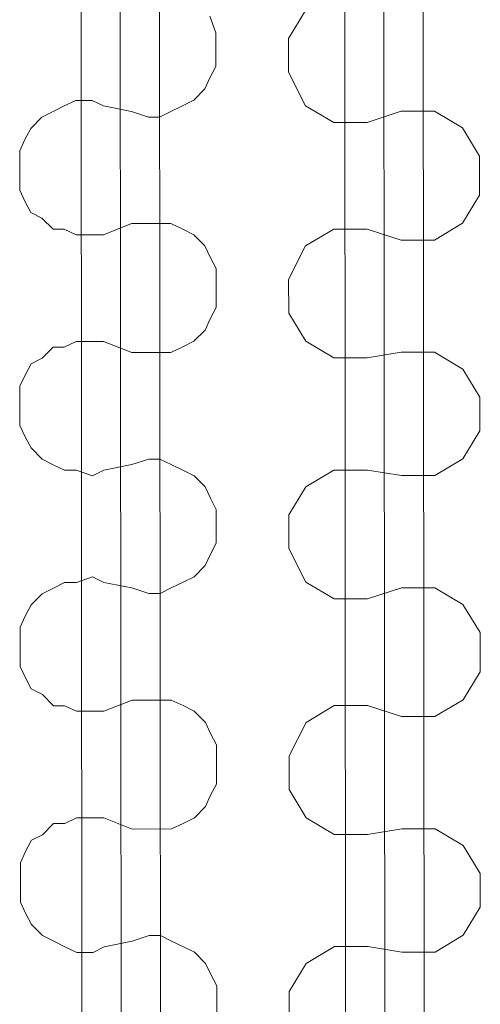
# Model space of a CAD drawing. Header units: inches. Extents: x -5850 to 5646, y 8947 to 13007.
# Tile 251 of 256: x -3893 to -3858, y 11262 to 11336. Entities that reach past the tile are written whole.
import ezdxf

# ---------------------------------------------------------------- set-up
doc = ezdxf.new("R2010")
doc.units = ezdxf.units.IN
doc.header["$MEASUREMENT"] = 0
doc.layers.add('at_Entity', color=7, linetype='Continuous')

msp = doc.modelspace()

# ---------------------------------------------------------------- linework, layer by layer
at = {"layer": 'at_Entity', "color": 1, "lineweight": 20}
for p, q in [((-3887.194, 10397.381), (-3888.334, 11674.291)), ((-3884.239, 10397.383), (-3885.379, 11674.293)), ((-3881.283, 10397.386), (-3882.423, 11674.296)), ((-3867.388, 10448.088), (-3868.283, 11450.862)), ((-3864.432, 10448.091), (-3865.327, 11450.864)), ((-3861.477, 10448.093), (-3862.372, 11450.867)), ((-3871.137, 11336.81), (-3872.417, 11334.695)), ((-3878.33, 11336.38), (-3877.883, 11335.114)), ((-3877.883, 11335.114), (-3877.88, 11332.583)), ((-3872.417, 11334.695), (-3872.415, 11332.164)), ((-3877.88, 11332.583), (-3878.326, 11331.735)), ((-3872.415, 11332.164), (-3871.13, 11329.628)), ((-3878.326, 11331.735), (-3878.715, 11330.892)), ((-3878.715, 11330.892), (-3879.551, 11330.044)), ((-3889.309, 11329.611), (-3888.417, 11330.036)), ((-3888.417, 11330.036), (-3887.191, 11330.037)), ((-3887.191, 11330.037), (-3886.354, 11329.614)), ((-3879.551, 11330.044), (-3880.387, 11329.619)), ((-3890.981, 11328.768), (-3890.145, 11329.192)), ((-3890.145, 11329.192), (-3889.309, 11329.611)), ((-3886.354, 11329.614), (-3884.234, 11329.198)), ((-3882.951, 11328.775), (-3884.234, 11329.198)), ((-3881.279, 11329.2), (-3882.115, 11328.776)), ((-3880.387, 11329.619), (-3881.279, 11329.2)), ((-3871.13, 11329.628), (-3869.01, 11328.364)), ((-3863.936, 11329.216), (-3866.501, 11328.366)), ((-3861.427, 11329.218), (-3863.936, 11329.216)), ((-3859.307, 11327.954), (-3861.427, 11329.218)), ((-3891.817, 11327.925), (-3890.981, 11328.768)), ((-3882.115, 11328.776), (-3882.951, 11328.775)), ((-3869.01, 11328.364), (-3866.501, 11328.366)), ((-3892.263, 11327.077), (-3891.817, 11327.925)), ((-3858.022, 11325.842), (-3859.307, 11327.954)), ((-3892.652, 11326.229), (-3892.263, 11327.077)), ((-3892.649, 11323.274), (-3892.652, 11326.229)), ((-3858.02, 11322.886), (-3858.022, 11325.842)), ((-3892.258, 11322.432), (-3892.649, 11323.274)), ((-3891.811, 11321.585), (-3892.258, 11322.432)), ((-3859.3, 11320.772), (-3858.02, 11322.886)), ((-3890.975, 11321.162), (-3891.811, 11321.585)), ((-3890.137, 11320.32), (-3890.975, 11321.162)), ((-3889.301, 11320.321), (-3890.137, 11320.32)), ((-3888.408, 11319.898), (-3889.301, 11320.321)), ((-3884.227, 11320.749), (-3886.345, 11319.9)), ((-3884.227, 11320.749), (-3881.271, 11320.752)), ((-3881.271, 11320.752), (-3880.379, 11320.329)), ((-3880.379, 11320.329), (-3879.542, 11319.906)), ((-3869.003, 11320.339), (-3871.121, 11319.071)), ((-3866.493, 11320.341), (-3869.003, 11320.339)), ((-3866.493, 11320.341), (-3863.928, 11319.496)), ((-3861.418, 11319.498), (-3859.3, 11320.772)), ((-3886.345, 11319.9), (-3888.408, 11319.898)), ((-3879.542, 11319.906), (-3878.705, 11319.065)), ((-3863.928, 11319.496), (-3861.418, 11319.498)), ((-3878.705, 11319.065), (-3878.314, 11318.217)), ((-3871.121, 11319.071), (-3872.401, 11316.533)), ((-3878.314, 11318.217), (-3877.867, 11317.376)), ((-3877.867, 11317.376), (-3877.864, 11314.415)), ((-3872.401, 11316.533), (-3872.399, 11314.001)), ((-3877.864, 11314.415), (-3878.309, 11313.572)), ((-3878.309, 11313.572), (-3878.699, 11312.73)), ((-3872.399, 11314.001), (-3871.114, 11311.889)), ((-3878.699, 11312.73), (-3879.535, 11311.881)), ((-3890.965, 11310.605), (-3890.13, 11311.448)), ((-3890.13, 11311.448), (-3889.293, 11311.449)), ((-3889.293, 11311.449), (-3888.401, 11311.874)), ((-3888.401, 11311.874), (-3886.338, 11311.875)), ((-3886.338, 11311.875), (-3884.218, 11311.035)), ((-3880.371, 11311.457), (-3881.263, 11311.038)), ((-3879.535, 11311.881), (-3880.371, 11311.457)), ((-3871.114, 11311.889), (-3868.994, 11310.625)), ((-3891.801, 11310.181), (-3890.965, 11310.605)), ((-3881.263, 11311.038), (-3884.218, 11311.035)), ((-3868.994, 11310.625), (-3866.485, 11310.627)), ((-3863.92, 11311.053), (-3866.485, 11310.627)), ((-3861.411, 11311.056), (-3863.92, 11311.053)), ((-3859.29, 11309.786), (-3861.411, 11311.056)), ((-3892.247, 11309.333), (-3891.801, 11310.181)), ((-3858.006, 11307.679), (-3859.29, 11309.786)), ((-3892.636, 11308.49), (-3892.247, 11309.333)), ((-3892.634, 11305.535), (-3892.636, 11308.49)), ((-3858.004, 11305.142), (-3858.006, 11307.679)), ((-3892.243, 11304.688), (-3892.634, 11305.535)), ((-3891.796, 11303.846), (-3892.243, 11304.688)), ((-3859.284, 11303.027), (-3858.004, 11305.142)), ((-3890.958, 11302.999), (-3891.796, 11303.846)), ((-3861.402, 11301.76), (-3859.284, 11303.027)), ((-3890.122, 11302.582), (-3890.958, 11302.999)), ((-3889.285, 11302.159), (-3890.122, 11302.582)), ((-3884.211, 11302.587), (-3886.329, 11302.161)), ((-3884.211, 11302.587), (-3882.928, 11303.006)), ((-3882.928, 11303.006), (-3882.092, 11303.007)), ((-3882.092, 11303.007), (-3881.255, 11302.59)), ((-3881.255, 11302.59), (-3880.362, 11302.167)), ((-3888.393, 11302.159), (-3889.285, 11302.159)), ((-3887.165, 11301.737), (-3888.393, 11302.159)), ((-3886.329, 11302.161), (-3887.165, 11301.737)), ((-3880.362, 11302.167), (-3879.526, 11301.744)), ((-3879.526, 11301.744), (-3878.688, 11300.902)), ((-3868.987, 11302.177), (-3871.105, 11300.909)), ((-3866.477, 11302.179), (-3868.987, 11302.177)), ((-3866.477, 11302.179), (-3863.912, 11301.757)), ((-3863.912, 11301.757), (-3861.402, 11301.76)), ((-3878.688, 11300.902), (-3878.297, 11300.055)), ((-3871.105, 11300.909), (-3872.385, 11298.794)), ((-3878.297, 11300.055), (-3877.85, 11299.213)), ((-3877.85, 11299.213), (-3877.848, 11296.676)), ((-3872.385, 11298.794), (-3872.383, 11296.257)), ((-3877.848, 11296.676), (-3878.294, 11295.834)), ((-3878.294, 11295.834), (-3878.683, 11294.986)), ((-3872.383, 11296.257), (-3871.098, 11293.727)), ((-3878.683, 11294.986), (-3879.519, 11294.143)), ((-3888.385, 11293.711), (-3887.159, 11294.136)), ((-3887.159, 11294.136), (-3886.322, 11293.713)), ((-3879.519, 11294.143), (-3880.355, 11293.718)), ((-3890.113, 11293.286), (-3889.277, 11293.71)), ((-3889.277, 11293.71), (-3888.385, 11293.711)), ((-3886.322, 11293.713), (-3884.202, 11293.291)), ((-3880.355, 11293.718), (-3881.247, 11293.294)), ((-3871.098, 11293.727), (-3868.978, 11292.463)), ((-3891.785, 11292.018), (-3890.949, 11292.861)), ((-3890.949, 11292.861), (-3890.113, 11293.286)), ((-3882.919, 11292.868), (-3884.202, 11293.291)), ((-3882.083, 11292.869), (-3882.919, 11292.868)), ((-3881.247, 11293.294), (-3882.083, 11292.869)), ((-3863.904, 11293.309), (-3866.469, 11292.465)), ((-3861.395, 11293.311), (-3863.904, 11293.309)), ((-3859.275, 11292.048), (-3861.395, 11293.311)), ((-3892.23, 11291.17), (-3891.785, 11292.018)), ((-3868.978, 11292.463), (-3866.469, 11292.465)), ((-3857.99, 11289.935), (-3859.275, 11292.048)), ((-3892.62, 11290.328), (-3892.23, 11291.17)), ((-3892.617, 11287.373), (-3892.62, 11290.328)), ((-3857.987, 11286.98), (-3857.99, 11289.935)), ((-3892.226, 11286.525), (-3892.617, 11287.373)), ((-3859.268, 11284.865), (-3857.987, 11286.98)), ((-3891.779, 11285.684), (-3892.226, 11286.525)), ((-3890.943, 11285.261), (-3891.779, 11285.684)), ((-3890.105, 11284.419), (-3890.943, 11285.261)), ((-3884.195, 11284.843), (-3886.313, 11283.999)), ((-3884.195, 11284.843), (-3881.239, 11284.845)), ((-3881.239, 11284.845), (-3880.347, 11284.428)), ((-3861.386, 11283.597), (-3859.268, 11284.865)), ((-3889.269, 11284.42), (-3890.105, 11284.419)), ((-3888.376, 11283.997), (-3889.269, 11284.42)), ((-3886.313, 11283.999), (-3888.376, 11283.997)), ((-3880.347, 11284.428), (-3879.51, 11284.005)), ((-3879.51, 11284.005), (-3878.673, 11283.158)), ((-3868.971, 11284.438), (-3871.089, 11283.165)), ((-3866.461, 11284.44), (-3868.971, 11284.438)), ((-3866.461, 11284.44), (-3863.895, 11283.595)), ((-3878.673, 11283.158), (-3878.281, 11282.316)), ((-3871.089, 11283.165), (-3872.369, 11280.632)), ((-3863.895, 11283.595), (-3861.386, 11283.597)), ((-3878.281, 11282.316), (-3877.835, 11281.469)), ((-3877.835, 11281.469), (-3877.832, 11278.514)), ((-3872.369, 11280.632), (-3872.367, 11278.095)), ((-3877.832, 11278.514), (-3878.277, 11277.671)), ((-3872.367, 11278.095), (-3871.082, 11275.982)), ((-3878.277, 11277.671), (-3878.667, 11276.823)), ((-3878.667, 11276.823), (-3879.503, 11275.975)), ((-3889.261, 11275.548), (-3888.369, 11275.967)), ((-3888.369, 11275.967), (-3886.306, 11275.969)), ((-3886.306, 11275.969), (-3884.186, 11275.129)), ((-3880.339, 11275.556), (-3881.231, 11275.131)), ((-3879.503, 11275.975), (-3880.339, 11275.556)), ((-3871.082, 11275.982), (-3868.962, 11274.718)), ((-3890.933, 11274.699), (-3890.097, 11275.547)), ((-3890.097, 11275.547), (-3889.261, 11275.548)), ((-3881.231, 11275.131), (-3884.186, 11275.129)), ((-3863.888, 11275.147), (-3866.453, 11274.721)), ((-3861.379, 11275.149), (-3863.888, 11275.147)), ((-3859.258, 11273.885), (-3861.379, 11275.149)), ((-3892.215, 11273.432), (-3891.769, 11274.28)), ((-3891.769, 11274.28), (-3890.933, 11274.699)), ((-3868.962, 11274.718), (-3866.453, 11274.721)), ((-3892.604, 11272.589), (-3892.215, 11273.432)), ((-3857.974, 11271.773), (-3859.258, 11273.885)), ((-3892.602, 11269.628), (-3892.604, 11272.589)), ((-3857.972, 11269.241), (-3857.974, 11271.773)), ((-3892.21, 11268.787), (-3892.602, 11269.628)), ((-3859.252, 11267.127), (-3857.972, 11269.241)), ((-3891.764, 11267.94), (-3892.21, 11268.787)), ((-3890.926, 11267.098), (-3891.764, 11267.94)), ((-3890.09, 11266.675), (-3890.926, 11267.098)), ((-3889.253, 11266.252), (-3890.09, 11266.675)), ((-3884.179, 11266.68), (-3886.297, 11266.255)), ((-3884.179, 11266.68), (-3882.896, 11267.105)), ((-3882.896, 11267.105), (-3882.06, 11267.106)), ((-3882.06, 11267.106), (-3881.223, 11266.683)), ((-3881.223, 11266.683), (-3880.33, 11266.26)), ((-3861.37, 11265.853), (-3859.252, 11267.127)), ((-3888.36, 11265.829), (-3889.253, 11266.252)), ((-3886.297, 11266.255), (-3887.133, 11265.83)), ((-3880.33, 11266.26), (-3879.494, 11265.837)), ((-3868.955, 11266.27), (-3871.072, 11265.002)), ((-3866.445, 11266.272), (-3868.955, 11266.27)), ((-3866.445, 11266.272), (-3863.88, 11265.851)), ((-3887.133, 11265.83), (-3888.36, 11265.829)), ((-3879.494, 11265.837), (-3878.656, 11264.996)), ((-3863.88, 11265.851), (-3861.37, 11265.853)), ((-3878.656, 11264.996), (-3878.265, 11264.154)), ((-3871.072, 11265.002), (-3872.353, 11262.888)), ((-3878.265, 11264.154), (-3877.818, 11263.307)), ((-3877.818, 11263.307), (-3877.816, 11260.77)), ((-3872.353, 11262.888), (-3872.351, 11260.356))]:
    msp.add_line(p, q, dxfattribs=at)

doc.saveas('drawing.dxf')
